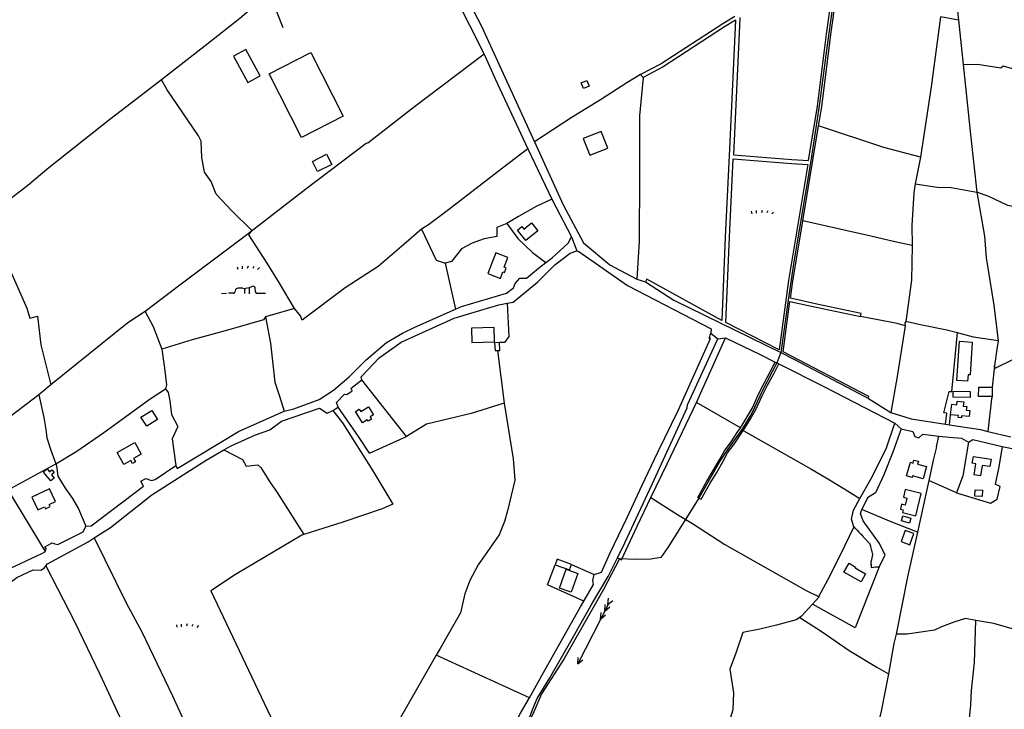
# Model space of a CAD drawing. Extents: x 119999 to 6050531, y -19778 to 3735158.
# Tile 39 of 66: x 736842 to 1479922, y 2299924 to 2820665. Entities that reach past the tile are written whole.
import ezdxf

# ---------------------------------------------------------------- set-up
doc = ezdxf.new("R2010")
doc.units = 0
doc.header["$LTSCALE"] = 20
doc.linetypes.add('PECK', pattern=[0.2, 0.1, -0.1])
for name, color, linetype in [('90 - SITE GENERALLY', 2, 'Continuous'), ('BLD_OTL_S', 1, 'Continuous'), ('GEN_LIN_D', 3, 'Continuous'), ('GEN_PCK_D', 3, 'PECK'), ('LAND_SYMB', 6, 'Continuous'), ('ROADS', 7, 'Continuous'), ('TOWNLAND', 7, 'Continuous'), ('WATER_FTR', 4, 'Continuous')]:
    doc.layers.add(name, color=color, linetype=linetype)

# ---------------------------------------------------------------- blocks, each defined once
blk = doc.blocks.new('33', base_point=(135.493669, 309.153345))
for p, q in [((135.303093, 309.0949), (137.533998, 310.06066)), ((161.059896, 309.0949), (135.303093, 309.0949)), ((135.303093, 309.0949), (137.533998, 308.12914)), ((154.338261, 309.0949), (156.569166, 310.06066)), ((154.338261, 309.0949), (156.569166, 308.12914)), ((157.725323, 309.0949), (159.956226, 310.06066)), ((157.725323, 309.0949), (159.956226, 308.12914)), ((160.456823, 309.0949), (162.687728, 310.06066)), ((160.456823, 309.0949), (162.687728, 308.12914))]:
    blk.add_line(p, q)
blk = doc.blocks.new('27', base_point=(148.352383, 311.221979))
for p, q in [((144.718675, 312.424787), (144.918538, 311.52541)), ((146.584048, 312.69127), (146.584048, 311.691962)), ((148.815833, 312.75789), (148.51604, 311.858512)), ((150.980998, 312.591337), (150.581275, 311.791892)), ((153.112853, 312.158305), (152.413338, 311.45879))]:
    blk.add_line(p, q)
blk = doc.blocks.new('18', base_point=(149.823604, 306.757323))
for p, q in [((146.347136, 308.425416), (145.99029, 307.41548)), ((148.996617, 308.99583), (147.483809, 308.977919)), ((151.504186, 309.112944), (150.029956, 308.875961)), ((152.588503, 309.622735), (151.504186, 309.112944)), ((153.825754, 307.385168), (153.654909, 309.232814)), ((145.581087, 307.117872), (143.701788, 307.040715)), ((157.628441, 306.907067), (154.420957, 306.980091))]:
    blk.add_line(p, q)
for points in [[(149.795002, 306.957816), (149.750465, 308.830198)], [(151.531299, 306.875134), (151.568881, 309.197758)], [(142.887517, 306.949779), (140.955863, 306.772041)]]:
    blk.add_lwpolyline(points)
for centre, radius, start, end in [((147.625971, 307.239947), 1.743776, 94.676255, 137.169751), ((149.663992, 310.235052), 1.407501, 241.695618, 285.070649), ((152.893817, 308.804515), 0.873327, 29.368325, 110.462781), ((145.690219, 307.325089), 0.234198, 242.226335, 329.058742), ((144.892203, 307.803472), 1.164617, 329.058742, 340.539878), ((154.436028, 307.642057), 0.662138, 202.828242, 268.695785)]:
    blk.add_arc(centre, radius, start, end)
blk = doc.blocks.new('1586')
at = {"layer": 'BLD_OTL_S'}
for p, q in [((120978.98, 309269.86), (120975.28, 309269.69)), ((121324.16, 309241.25), (121326.11, 309270.84)), ((121350.82, 309236.13), (121350.79, 309229.17))]:
    blk.add_line(p, q, dxfattribs=at)
for points in [[(120778.14, 309486.03), (120788.9, 309466.24), (120798.28, 309471.34), (120787.52, 309491.13), (120778.14, 309486.03)], [(120836.48, 309488.84), (120861.04, 309440.69), (120829.6, 309424.65), (120805.04, 309472.8), (120836.48, 309488.84)], [(121046.71, 309463.37), (121042.44, 309461.58), (121040.63, 309465.9), (121044.9, 309467.69), (121046.71, 309463.37)], [(120837.86, 309406.62), (120848.5, 309412.02), (120852.36, 309404.4), (120841.72, 309399), (120837.86, 309406.62)], [(121003.15, 309360.22), (121007.95, 309354.21), (120998.78, 309346.89), (120992.46, 309354.8), (120995.76, 309357.44), (120997.28, 309355.53), (121003.15, 309360.22)], [(120976.17, 309337.59), (120970.08, 309322.02), (120979.59, 309318.3), (120981.55, 309323.32), (120982.77, 309322.85), (120984.03, 309326.05), (120982.44, 309326.67), (120985.32, 309334.01), (120976.17, 309337.59)], [(120958.1, 309269.92), (120975.17, 309270.35), (120974.9, 309281.13), (120957.83, 309280.7), (120958.1, 309269.92)], [(120977.56, 309263.87), (120979.26, 309263.95), (120978.98, 309269.86)], [(121326.11, 309270.84), (121335.75, 309270.21), (121334.11, 309245.5), (121332.58, 309245.6), (121332.26, 309240.72), (121324.16, 309241.25)], [(120975.28, 309269.69), (120975.56, 309263.78), (120977.56, 309263.87)], [(121321.37, 309233.07), (121334.13, 309232.88), (121334.07, 309228.44), (121321.31, 309228.63), (121321.37, 309233.07)], [(121350.79, 309229.17), (121340.57, 309229.21), (121340.6, 309236.17), (121350.82, 309236.13)], [(121319.36, 309215.38), (121320.21, 309223.31), (121324, 309222.91), (121324.29, 309225.62), (121329.3, 309225.09), (121328.97, 309221.94), (121331.55, 309221.67), (121331.24, 309218.78), (121334.01, 309218.48), (121333.52, 309213.91), (121327.68, 309214.54), (121327.51, 309213.02), (121325.17, 309213.27), (121325.33, 309214.74), (121319.36, 309215.38)], [(120720.87, 309211.8), (120712.76, 309206.64), (120708.38, 309213.51), (120716.49, 309218.68), (120720.87, 309211.8)], [(120875.5, 309209.29), (120870.32, 309217.73), (120873.14, 309219.47), (120874.21, 309217.72), (120880.16, 309221.37), (120883.91, 309215.27), (120881.39, 309213.72), (120882.36, 309212.13), (120879.78, 309210.55), (120879.17, 309211.55), (120875.5, 309209.29)], [(120690.44, 309186.81), (120703.62, 309194.32), (120708.58, 309185.62), (120702.7, 309182.27), (120704.14, 309179.76), (120701.96, 309178.52), (120700.65, 309180.81), (120695.52, 309177.89), (120690.44, 309186.81)], [(121286.11, 309169.2), (121289.04, 309179.44), (121291.08, 309178.86), (121291.75, 309181.18), (121295.05, 309180.23), (121294.45, 309178.11), (121301.22, 309176.18), (121298.59, 309166.96), (121290.76, 309169.2), (121290.41, 309167.97), (121286.11, 309169.2)], [(121336.58, 309183.89), (121349.9, 309181.72), (121348.99, 309176.15), (121343.26, 309177.08), (121341.97, 309169.15), (121337.05, 309169.95), (121338.41, 309178.28), (121335.74, 309178.71), (121336.58, 309183.89)], [(120637.61, 309174.4), (120639.31, 309172.36), (120641.11, 309173.86), (120642.85, 309171.77), (120640.81, 309170.06), (120642.92, 309167.52), (120640.32, 309165.35), (120634.75, 309172.02), (120637.61, 309174.4)], [(120639.3, 309159.49), (120625.99, 309153.07), (120630.59, 309143.52), (120635.51, 309145.89), (120636.29, 309144.28), (120639.89, 309146.02), (120639.17, 309147.51), (120643.96, 309149.82), (120639.3, 309159.49)], [(121293.13, 309139.1), (121297.2, 309155.92), (121285.13, 309158.84), (121283.74, 309153.1), (121286.29, 309152.48), (121285.01, 309147.18), (121282.42, 309147.8), (121281.54, 309144.15), (121283.59, 309143.65), (121283.08, 309141.53), (121293.13, 309139.1)], [(121337.85, 309158.55), (121343.4, 309158.32), (121343.2, 309153.65), (121337.65, 309153.88), (121337.85, 309158.55)], [(121283.45, 309138.96), (121289.42, 309137.36), (121288.4, 309133.57), (121282.43, 309135.18), (121283.45, 309138.96)], [(121285.21, 309128.04), (121282.09, 309119.54), (121288.51, 309117.19), (121291.63, 309125.68), (121285.21, 309128.04)], [(121033.26, 309102.4), (121022.44, 309106.29), (121020.92, 309102.08)], [(121020.92, 309102.08), (121031.74, 309098.19), (121033.26, 309102.4)], [(121251.81, 309089.14), (121238.92, 309096.46), (121242.74, 309103.19), (121247.72, 309100.36), (121247.37, 309099.73), (121255.27, 309095.25), (121251.81, 309089.14)], [(121038.05, 309095.52), (121032.94, 309081.32), (121024.24, 309084.45), (121029.35, 309098.65), (121038.05, 309095.52)]]:
    blk.add_lwpolyline(points, dxfattribs=at)
at = {"layer": 'GEN_LIN_D'}
for p, q in [((120815.73, 309507.62), (120805.29, 309534)), ((121325.23, 309513.32), (121311.71, 309515.7)), ((121325.23, 309513.32), (121328.94, 309479.7)), ((121087.37, 309470.05), (121085.45, 309472.25)), ((121296.78, 309409.82), (121292.61, 309389.82)), ((121018.44, 309378.12), (121033.29, 309349.61)), ((120937.92, 309329.72), (120945.72, 309295)), ((121082.7, 309317.81), (121089.25, 309315.75)), ((120824.36, 309295.56), (120802.33, 309289.24)), ((121143.62, 309272.7), (121149.51, 309273.33)), ((121325.69, 309276.87), (121324.71, 309277.13)), ((120977.56, 309263.87), (120982.4, 309223.99)), ((121187.1, 309255.18), (121188.33, 309254.56)), ((121188.33, 309254.56), (121189.72, 309253.86)), ((121352.64, 309252.37), (121350.82, 309236.13)), ((120908.71, 309198.97), (120875.1, 309241.72)), ((120640.31, 309238.03), (120631.2, 309230.31)), ((121257.33, 309227.61), (121274.27, 309217.17)), ((120853.27, 309218.6), (120857.15, 309220.96)), ((121160.8, 309205.53), (121127.52, 309224.58)), ((121318.56, 309207.78), (121319.36, 309215.38)), ((121315.56, 309208.25), (121318.56, 309207.78)), ((120880.87, 309186.22), (120908.71, 309198.97)), ((121308.7, 309191.18), (121310.59, 309199.13)), ((121327.68, 309197.63), (121332.94, 309194.61)), ((121347.5, 309202.82), (121364.76, 309198.58)), ((121302.94, 309165.77), (121294.33, 309126.8)), ((121323.79, 309156.37), (121302.94, 309165.77)), ((121033.26, 309102.4), (121050.42, 309094.74)), ((121220.13, 309077.86), (121215.13, 309072.31)), ((121001.61, 309001.65), (120931.2, 309033.92))]:
    blk.add_line(p, q, dxfattribs=at)
for points in [[(121304.57, 309707.49), (121305.82, 309695.39), (121311.81, 309645.34), (121313.46, 309624.06), (121317.83, 309589.97), (121319.76, 309572.97), (121320.31, 309570.66), (121321.93, 309545.99), (121325.23, 309513.32)], [(120929.35, 309552.85), (120933.78, 309552.53), (120935.96, 309548.99), (120945.78, 309530.55), (120967.45, 309487.63)], [(120942.46, 309552.8), (120965.17, 309509.2), (121005.33, 309421.48)], [(120805.29, 309534), (120782.92, 309514.56), (120758.08, 309494.87), (120723.82, 309468.37)], [(121156.67, 309516.07), (121147.49, 309510.52), (121101.01, 309480.38), (121085.45, 309472.25)], [(121311.71, 309515.7), (121304.67, 309462.86), (121296.78, 309409.82)], [(121157.17, 309513.34), (121148.87, 309508.32), (121102.36, 309478.17), (121087.37, 309470.05)], [(120967.45, 309487.63), (120914.68, 309447.93), (120879.62, 309420.51)], [(120967.45, 309487.63), (120975.62, 309469.07), (121000.36, 309416.19)], [(121328.94, 309479.7), (121339.78, 309480.16), (121357.38, 309477.36), (121359.1, 309478.83), (121372.01, 309475.04), (121381.35, 309474.05), (121394.29, 309476.82)], [(121328.94, 309479.7), (121334.5, 309426.98), (121336.83, 309404.13), (121339.12, 309383.31)], [(121085.45, 309472.25), (121075.1, 309466.08), (121055.27, 309453.04), (121033.04, 309439.59), (121005.33, 309421.48)], [(121394.29, 309476.82), (121394.5, 309473.85), (121392.97, 309459.16), (121391.66, 309367.45), (121362.57, 309373.34), (121348.13, 309380.11), (121339.12, 309383.31)], [(120723.82, 309468.37), (120705.31, 309453.86), (120684.94, 309438.28), (120638.93, 309401.78), (120622.96, 309388.55), (120599.72, 309370.81), (120591.36, 309364.9)], [(120791.47, 309353.79), (120791.96, 309354.53), (120777.05, 309369.33), (120765.04, 309381.84), (120761.23, 309391.44), (120756.22, 309398.59), (120754.24, 309409.64), (120753.75, 309421.99), (120751.83, 309425.97), (120728.1, 309460.74), (120723.82, 309468.37)], [(121087.37, 309470.05), (121084.5, 309440.98), (121084.72, 309395.71), (121084.24, 309346.41), (121082.7, 309317.81)], [(121296.78, 309409.82), (121268.88, 309417.09), (121219.78, 309433.63)], [(121055.68, 309429.29), (121042.03, 309423.86), (121047.04, 309411.27), (121060.69, 309416.7), (121055.68, 309429.29)], [(120879.62, 309420.51), (120878.23, 309420.16), (120832.71, 309385.75), (120791.47, 309353.79)], [(121005.33, 309421.48), (121026.97, 309373.89), (121042.34, 309345.1), (121062.2, 309328.6), (121082.7, 309317.81)], [(121000.36, 309416.19), (120981.16, 309401.53), (120940.39, 309370.17), (120925.3, 309358.86), (120920.08, 309355.37)], [(121000.36, 309416.19), (121005.54, 309405.12), (121018.44, 309378.12)], [(121292.61, 309389.82), (121291.71, 309382.93), (121290.18, 309358.3), (121290.29, 309343.14)], [(121292.61, 309389.82), (121309.24, 309387.16), (121319.84, 309386.84), (121339.12, 309383.31)], [(121339.12, 309383.31), (121344.9, 309350.21), (121346.28, 309333.96), (121351.97, 309298.15), (121355.18, 309271.16)], [(121018.44, 309378.12), (121006.66, 309372.54), (120993.39, 309365.15), (120984.45, 309359.84)], [(120591.36, 309364.9), (120614.05, 309314.6), (120622.11, 309295.81), (120624.57, 309288.37), (120630.2, 309289.9), (120632.8, 309268.17), (120640.31, 309238.03)], [(120984.45, 309359.84), (120977, 309356.62), (120977, 309349.9), (120967.47, 309348.07), (120958.37, 309344.9), (120950.25, 309340.57), (120946.4, 309335.85), (120942.71, 309330.97), (120937.92, 309329.72)], [(120984.45, 309359.84), (120992.82, 309348.53), (121003.87, 309337.85), (121013.83, 309330.19)], [(121290.29, 309343.14), (121277.27, 309345.95), (121259.26, 309350.25), (121207.83, 309361.87)], [(120791.47, 309353.79), (120782.98, 309347.21), (120737.58, 309313.21), (120711.46, 309293.38)], [(120824.36, 309295.56), (120812.81, 309314.73), (120803.49, 309329.83), (120789.77, 309351.23), (120791.47, 309353.79)], [(120920.08, 309355.37), (120906.78, 309343.81), (120887.32, 309327.39), (120862.47, 309311.28), (120829.96, 309286.89), (120828.73, 309290.04), (120824.36, 309295.56)], [(120920.08, 309355.37), (120931.2, 309331.95), (120937.92, 309329.72)], [(121013.83, 309330.19), (121018.72, 309333.78), (121030.81, 309344.91), (121033.29, 309349.61)], [(120984.76, 309299.53), (120989.27, 309300.39), (121007.95, 309315.64), (121020.66, 309328.47), (121032.26, 309337.26), (121037.28, 309339.2)], [(121037.28, 309339.2), (121038.73, 309338.65), (121075.58, 309313.03), (121138.58, 309280.33), (121138.32, 309276.96)], [(121290.29, 309343.14), (121289.81, 309316.95), (121285.48, 309285.71)], [(120945.72, 309295), (120950.2, 309296.97), (120984.25, 309307.17), (120989.42, 309311.09), (120990.76, 309314.57), (120994.32, 309318.38), (120999.38, 309318.42), (121008.29, 309326.13), (121013.83, 309330.19)], [(121089.25, 309315.75), (121110.64, 309301.75), (121191.3, 309262.32)], [(120711.46, 309293.38), (120698.41, 309284.67), (120640.31, 309238.03)], [(120711.46, 309293.38), (120717.56, 309281.94), (120724.09, 309264.8)], [(120816.42, 309218.12), (120823.64, 309219.86), (120842.89, 309226.89), (120853.55, 309234.03), (120865.59, 309243.89), (120878.26, 309256.75), (120893.73, 309270.01), (120905.64, 309276.84), (120914.93, 309281.51), (120945.72, 309295)], [(120875.1, 309241.72), (120874.44, 309244.02), (120888.18, 309258.36), (120904.85, 309270.05), (120944.79, 309288.35), (120964.76, 309294.28)], [(120964.76, 309294.28), (120978.32, 309298.32), (120984.76, 309299.53)], [(120984.76, 309299.53), (120985.91, 309274.49), (120982.84, 309269.97), (120978.98, 309269.86)], [(120802.33, 309289.24), (120800.87, 309287.04), (120774.57, 309279.38), (120746.9, 309271.92), (120724.09, 309264.8)], [(120802.33, 309289.24), (120806.23, 309269.34), (120809.31, 309240.07), (120812.87, 309229.39), (120816.42, 309218.12)], [(121285.11, 309282.51), (121279.09, 309284.23), (121251.41, 309289.65)], [(121285.48, 309285.71), (121284.86, 309284.48), (121285.11, 309282.51)], [(121324.71, 309277.13), (121316.65, 309279.2), (121295.45, 309283.53), (121285.48, 309285.71)], [(121285.11, 309282.51), (121279.08, 309244.25), (121274.27, 309217.17)], [(121423.6, 309278.03), (121402.95, 309275.21), (121385.39, 309265.27), (121374.31, 309261.55), (121366.56, 309257), (121352.82, 309250.19), (121352.64, 309252.37)], [(121050.42, 309094.74), (121056, 309096.52), (121062.28, 309110.64), (121075.28, 309137.68), (121086.26, 309161.78), (121098.45, 309187.04), (121114.1, 309219.01), (121138.12, 309272.9), (121137.11, 309272.87), (121138.32, 309276.96)], [(121067.97, 309107.21), (121073.58, 309118.57), (121094.28, 309162.88), (121120.6, 309220.62), (121120.9, 309222.82), (121143.62, 309272.7)], [(121149.51, 309273.33), (121175.65, 309260.97), (121187.1, 309255.18)], [(121315.56, 309208.25), (121316.59, 309216.64), (121314.32, 309216.73), (121318.29, 309232.92), (121320.33, 309233.03), (121324.71, 309277.13)], [(121355.18, 309271.16), (121336.76, 309274.03), (121325.69, 309276.87)], [(121355.18, 309271.16), (121354.27, 309264.86), (121352.64, 309252.37)], [(120724.09, 309264.8), (120726.07, 309250.46), (120727.64, 309237.85), (120727, 309234.85)], [(121191.3, 309262.32), (121201.03, 309257.38), (121250.48, 309231.29), (121257.33, 309227.61)], [(121189.72, 309253.86), (121224.16, 309236.44), (121277.35, 309208.93)], [(120857.15, 309220.96), (120855.98, 309224.7), (120862.08, 309230.79), (120863.83, 309230.61), (120867.81, 309233.45), (120867.12, 309235.38), (120875.1, 309241.72)], [(120644.11, 309178.23), (120659.98, 309187.95), (120680.3, 309202.01), (120715.34, 309227.43), (120727, 309234.85)], [(120727, 309234.85), (120728.88, 309232.24), (120730.27, 309225.8), (120731.44, 309215.42), (120736.23, 309206.42), (120731.85, 309197.14), (120734.59, 309176.92)], [(120631.2, 309230.31), (120599.43, 309206.19), (120581.32, 309191.1)], [(120631.2, 309230.31), (120635.07, 309213.35), (120636.66, 309204.33), (120637.43, 309197.9), (120640.29, 309188.65), (120644.11, 309178.23)], [(121350.79, 309229.17), (121350.35, 309227.3), (121347.5, 309202.82)], [(120734.59, 309176.92), (120735.8, 309174.68), (120781.97, 309202.65), (120816.42, 309218.12)], [(120770.98, 309188.86), (120776.47, 309192), (120794.75, 309200.09), (120805.53, 309203.93), (120814.39, 309210.39), (120843.12, 309220.31), (120848.89, 309216.66), (120853.27, 309218.6)], [(120853.27, 309218.6), (120860.34, 309209.22), (120883.35, 309173.12), (120898.46, 309147.71), (120890.48, 309144.25), (120860.73, 309134.12), (120831.18, 309124.99)], [(120880.87, 309186.22), (120872.55, 309198.85), (120857.15, 309220.96)], [(120982.4, 309223.99), (120957.63, 309216.35), (120923.8, 309208.12), (120908.71, 309198.97)], [(120982.4, 309223.99), (120989.37, 309182.07), (120990.45, 309165.85), (120984.94, 309142.82), (120982.84, 309134.82), (120978.62, 309124.63), (120962.76, 309102.04), (120956.45, 309090.17), (120952.74, 309080.21), (120949.61, 309065.68), (120934.08, 309038.77), (120931.2, 309033.92)], [(121274.27, 309217.17), (121289.71, 309212.33), (121315.56, 309208.25)], [(121162.94, 309203.43), (121213.98, 309174.42), (121225.57, 309167.62), (121236.42, 309161.1), (121250.93, 309152.01)], [(121250.93, 309152.01), (121259.15, 309166.72), (121270.72, 309189.49), (121277.35, 309208.93)], [(121282, 309204.76), (121275.82, 309186.99), (121268.89, 309170.1), (121262.76, 309156.45), (121256.57, 309152.7), (121252.33, 309143.93)], [(121282, 309204.76), (121290.84, 309202.71), (121292.34, 309198.95), (121295.4, 309197.85), (121298.45, 309200.65), (121310.59, 309199.13)], [(121318.56, 309207.78), (121341.85, 309204.2), (121347.5, 309202.82)], [(121310.59, 309199.13), (121318.43, 309198.34), (121327.68, 309197.63)], [(121332.94, 309194.61), (121336.21, 309196.67), (121358.34, 309191.26)], [(120673.16, 309122.34), (120685.42, 309130.09), (120716.53, 309154.83), (120757.57, 309181.17), (120770.98, 309188.86)], [(120770.98, 309188.86), (120785.04, 309181.61), (120787.88, 309176.47), (120796.64, 309177.56), (120798.8, 309175.59), (120805.92, 309164.08), (120810.69, 309157.46), (120831.18, 309124.99)], [(121308.7, 309191.18), (121306.57, 309182.03), (121302.94, 309165.77)], [(121332.94, 309194.61), (121328.52, 309169.25), (121323.79, 309156.37)], [(121358.34, 309191.26), (121355.7, 309176.08), (121352.98, 309162.83)], [(121358.34, 309191.26), (121397.39, 309183.55), (121415.07, 309179.7)], [(120636.36, 309112.15), (120608.2, 309158.76), (120644.11, 309178.23)], [(120644.11, 309178.23), (120644.62, 309176.82), (120645.58, 309168.88), (120651.24, 309160.03), (120656.7, 309152.03), (120661.3, 309144.26), (120666.77, 309131.32)], [(120666.77, 309131.32), (120670.84, 309131.46), (120710.24, 309161.45), (120708.2, 309165.21), (120711.93, 309167.32), (120716.41, 309165.75), (120718.96, 309166.36), (120734.59, 309176.92)], [(121323.79, 309156.37), (121349.48, 309148.63), (121354.41, 309151.69), (121356.87, 309161.18), (121352.98, 309162.83)], [(121093.19, 309152.76), (121113.95, 309139.43), (121124.55, 309133.17), (121148.92, 309117.26), (121210.31, 309082.58), (121220.13, 309077.86)], [(121246.26, 309130.6), (121244.49, 309136.49), (121246.03, 309143.25), (121250.93, 309152.01)], [(121265.59, 309100.53), (121269.97, 309109.37), (121265.71, 309118.16), (121253.28, 309135.36), (121251.49, 309140.75), (121252.33, 309143.93)], [(121294.33, 309126.8), (121273.34, 309135), (121252.33, 309143.93)], [(120636.36, 309112.15), (120636.84, 309114.33), (120635.74, 309115.68), (120641.26, 309118.74), (120643.37, 309117.79), (120645.56, 309117.27), (120664.81, 309126.91), (120666.77, 309131.32)], [(121246.26, 309130.6), (121239.44, 309116.23), (121227.93, 309093.19), (121220.06, 309078.36), (121220.13, 309077.86)], [(120636.62, 309101.25), (120637.77, 309102.77), (120668.54, 309119.43), (120673.16, 309122.34)], [(120673.16, 309122.34), (120697.19, 309073.23), (120708.92, 309051.5), (120732.16, 309003), (120750.39, 308963.43)], [(120831.18, 309124.99), (120829.75, 309124.55), (120779.73, 309094.79), (120761.01, 309082.43), (120827.42, 308942.38), (120843.91, 308908.87)], [(121294.33, 309126.8), (121286.89, 309093), (121278.39, 309049.57)], [(120603.08, 309090.89), (120605.69, 309097.61), (120633.59, 309110.46), (120636.36, 309112.15)], [(121069.45, 309106.52), (121057.51, 309083.4), (121027.51, 309030.81), (121010.74, 309004.72), (121004.86, 308991.06), (121000.7, 308982.14), (120998.64, 308975.14), (120996.33, 308959.42)], [(120999.4, 308980.72), (121004.03, 308993.21), (121007.27, 309001.07), (121016.87, 309016.73), (121032.89, 309044.49), (121049.25, 309073.32), (121061.05, 309093.24), (121067.97, 309107.21)], [(120603.32, 309083.99), (120614.59, 309092.36), (120627.1, 309098.15), (120632.77, 309097.92), (120635.36, 309099.58), (120636.62, 309101.25)], [(120636.62, 309101.25), (120658.42, 309058.67), (120677.24, 309019.46), (120708.58, 308952.21)], [(121042.56, 309074.49), (121015.2, 309086.94), (121020.92, 309102.08)], [(121265.59, 309100.53), (121247.37, 309054.46), (121215.13, 309072.31)], [(121042.56, 309074.49), (121049.95, 309087.27), (121049.37, 309090.16), (121050.42, 309094.74)], [(121001.61, 309001.65), (121012.09, 309020.71), (121040.13, 309070.32), (121042.56, 309074.49)], [(121215.13, 309072.31), (121206.93, 309063.2), (121205.66, 309062.32)], [(121205.66, 309062.32), (121202.95, 309060.45), (121187.91, 309056.55), (121175.36, 309053.43), (121162.65, 309050.81), (121157.67, 309036.07), (121152.72, 309023.14), (121155.6, 309005.32), (121155.09, 308992.66), (121151.24, 308980.12), (121144.61, 308961.37), (121140.05, 308946.29)], [(121205.66, 309062.32), (121221.75, 309051.96), (121242.86, 309037.46), (121263.67, 309024.71), (121272.45, 309019.79)], [(121338.51, 309059.95), (121330.76, 309061.62), (121322.5, 309059.09), (121312.55, 309055.19), (121307.36, 309052.6), (121286.6, 309049.57), (121278.39, 309049.57)], [(121331.59, 308952.23), (121332.88, 308967.37), (121333.75, 308985.97), (121334.61, 308996.36), (121335.05, 309007.17), (121337.44, 309028.25), (121338.51, 309059.95)], [(121404.91, 309049.45), (121386.49, 309050.78), (121369.39, 309052.73), (121351.9, 309057.69), (121338.51, 309059.95)], [(121278.39, 309049.57), (121276.44, 309042.63), (121272.45, 309019.79)], [(120931.2, 309033.92), (120894.82, 308970.4), (120902.87, 308951.6), (120921.2, 308912.41), (120925.44, 308903.85)], [(121272.45, 309019.79), (121266.97, 308991.45), (121260.87, 308966.68)], [(120997.28, 308953.07), (120991.16, 308954.06), (120988.11, 308955.12), (120985.29, 308957.82), (120983.72, 308962.33), (120983.56, 308965.6), (120984.21, 308968.24), (120985.91, 308972.71), (120994.92, 308989.93), (121001.61, 309001.65)]]:
    blk.add_lwpolyline(points, dxfattribs=at)
at = {"layer": 'GEN_PCK_D'}
blk.add_line((121262.65, 309100.39), (121265.59, 309100.53), dxfattribs=at)
blk.add_lwpolyline([(121246.26, 309130.6), (121248.83, 309128.24), (121258.37, 309117.96), (121260.55, 309109.78), (121259.28, 309103.86), (121259.5, 309100.09), (121262.65, 309100.39)], dxfattribs=at)
at = {"layer": 'ROADS'}
for p, q in [((121018.44, 309378.12), (121033.29, 309349.61)), ((121033.29, 309349.61), (121037.28, 309339.2)), ((121033.29, 309349.61), (121037.28, 309339.2)), ((121082.7, 309317.81), (121089.25, 309315.75)), ((121138.32, 309276.96), (121143.62, 309272.7)), ((121138.32, 309276.96), (121143.62, 309272.7)), ((121143.62, 309272.7), (121149.51, 309273.33)), ((121187.1, 309255.18), (121188.33, 309254.56)), ((121188.33, 309254.56), (121189.72, 309253.86)), ((121257.33, 309227.61), (121274.27, 309217.17)), ((120853.27, 309218.6), (120857.15, 309220.96)), ((121277.35, 309208.93), (121282, 309204.76)), ((121277.35, 309208.93), (121282, 309204.76)), ((121315.56, 309208.25), (121318.56, 309207.78)), ((121327.68, 309197.63), (121332.94, 309194.61)), ((121347.5, 309202.82), (121364.76, 309198.58)), ((121262.65, 309100.39), (121265.59, 309100.53))]:
    blk.add_line(p, q, dxfattribs=at)
for points in [[(120929.35, 309552.85), (120933.78, 309552.53), (120935.96, 309548.99), (120945.78, 309530.55), (120967.45, 309487.63)], [(120942.46, 309552.8), (120965.17, 309509.2), (121005.33, 309421.48)], [(120967.45, 309487.63), (120975.62, 309469.07), (121000.36, 309416.19)], [(121005.33, 309421.48), (121026.97, 309373.89), (121042.34, 309345.1), (121062.2, 309328.6), (121082.7, 309317.81)], [(121000.36, 309416.19), (121005.54, 309405.12), (121018.44, 309378.12)], [(121013.83, 309330.19), (121018.72, 309333.78), (121030.81, 309344.91), (121033.29, 309349.61)], [(120984.76, 309299.53), (120989.27, 309300.39), (121007.95, 309315.64), (121020.66, 309328.47), (121032.26, 309337.26), (121037.28, 309339.2)], [(121037.28, 309339.2), (121038.73, 309338.65), (121075.58, 309313.03), (121138.58, 309280.33), (121138.32, 309276.96)], [(120945.72, 309295), (120950.2, 309296.97), (120984.25, 309307.17), (120989.42, 309311.09), (120990.76, 309314.57), (120994.32, 309318.38), (120999.38, 309318.42), (121008.29, 309326.13), (121013.83, 309330.19)], [(121089.25, 309315.75), (121110.64, 309301.75), (121191.3, 309262.32)], [(120816.42, 309218.12), (120823.64, 309219.86), (120842.89, 309226.89), (120853.55, 309234.03), (120865.59, 309243.89), (120878.26, 309256.75), (120893.73, 309270.01), (120905.64, 309276.84), (120914.93, 309281.51), (120945.72, 309295)], [(120875.1, 309241.72), (120874.44, 309244.02), (120888.18, 309258.36), (120904.85, 309270.05), (120944.79, 309288.35), (120964.76, 309294.28)], [(120964.76, 309294.28), (120978.32, 309298.32), (120984.76, 309299.53)], [(121050.42, 309094.74), (121056, 309096.52), (121062.28, 309110.64), (121075.28, 309137.68), (121086.26, 309161.78), (121098.45, 309187.04), (121114.1, 309219.01), (121138.12, 309272.9), (121137.11, 309272.87), (121138.32, 309276.96)], [(121067.97, 309107.21), (121073.58, 309118.57), (121094.28, 309162.88), (121120.6, 309220.62), (121120.9, 309222.82), (121143.62, 309272.7)], [(121149.51, 309273.33), (121175.65, 309260.97), (121187.1, 309255.18)], [(121191.3, 309262.32), (121201.03, 309257.38), (121250.48, 309231.29), (121257.33, 309227.61)], [(121189.72, 309253.86), (121224.16, 309236.44), (121277.35, 309208.93)], [(120857.15, 309220.96), (120855.98, 309224.7), (120862.08, 309230.79), (120863.83, 309230.61), (120867.81, 309233.45), (120867.12, 309235.38), (120875.1, 309241.72)], [(120734.59, 309176.92), (120735.8, 309174.68), (120781.97, 309202.65), (120816.42, 309218.12)], [(120770.98, 309188.86), (120776.47, 309192), (120794.75, 309200.09), (120805.53, 309203.93), (120814.39, 309210.39), (120843.12, 309220.31), (120848.89, 309216.66), (120853.27, 309218.6)], [(121274.27, 309217.17), (121289.71, 309212.33), (121315.56, 309208.25)], [(121250.93, 309152.01), (121259.15, 309166.72), (121270.72, 309189.49), (121277.35, 309208.93)], [(121282, 309204.76), (121275.82, 309186.99), (121268.89, 309170.1), (121262.76, 309156.45), (121256.57, 309152.7), (121252.33, 309143.93)], [(121282, 309204.76), (121290.84, 309202.71), (121292.34, 309198.95), (121295.4, 309197.85), (121298.45, 309200.65), (121310.59, 309199.13)], [(121318.56, 309207.78), (121341.85, 309204.2), (121347.5, 309202.82)], [(121310.59, 309199.13), (121318.43, 309198.34), (121327.68, 309197.63)], [(121332.94, 309194.61), (121336.21, 309196.67), (121358.34, 309191.26)], [(120673.16, 309122.34), (120685.42, 309130.09), (120716.53, 309154.83), (120757.57, 309181.17), (120770.98, 309188.86)], [(121358.34, 309191.26), (121397.39, 309183.55), (121415.07, 309179.7)], [(120666.77, 309131.32), (120670.84, 309131.46), (120710.24, 309161.45), (120708.2, 309165.21), (120711.93, 309167.32), (120716.41, 309165.75), (120718.96, 309166.36), (120734.59, 309176.92)], [(121246.26, 309130.6), (121244.49, 309136.49), (121246.03, 309143.25), (121250.93, 309152.01)], [(121265.59, 309100.53), (121269.97, 309109.37), (121265.71, 309118.16), (121253.28, 309135.36), (121251.49, 309140.75), (121252.33, 309143.93)], [(120636.36, 309112.15), (120636.84, 309114.33), (120635.74, 309115.68), (120641.26, 309118.74), (120643.37, 309117.79), (120645.56, 309117.27), (120664.81, 309126.91), (120666.77, 309131.32)], [(121246.26, 309130.6), (121248.83, 309128.24), (121258.37, 309117.96), (121260.55, 309109.78), (121259.28, 309103.86), (121259.5, 309100.09), (121262.65, 309100.39)], [(120636.62, 309101.25), (120637.77, 309102.77), (120668.54, 309119.43), (120673.16, 309122.34)], [(120603.08, 309090.89), (120605.69, 309097.61), (120633.59, 309110.46), (120636.36, 309112.15)], [(120999.4, 308980.72), (121004.03, 308993.21), (121007.27, 309001.07), (121016.87, 309016.73), (121032.89, 309044.49), (121049.25, 309073.32), (121061.05, 309093.24), (121067.97, 309107.21)], [(120603.32, 309083.99), (120614.59, 309092.36), (120627.1, 309098.15), (120632.77, 309097.92), (120635.36, 309099.58), (120636.62, 309101.25)], [(121042.56, 309074.49), (121049.95, 309087.27), (121049.37, 309090.16), (121050.42, 309094.74)], [(121001.61, 309001.65), (121012.09, 309020.71), (121040.13, 309070.32), (121042.56, 309074.49)], [(120997.28, 308953.07), (120991.16, 308954.06), (120988.11, 308955.12), (120985.29, 308957.82), (120983.72, 308962.33), (120983.56, 308965.6), (120984.21, 308968.24), (120985.91, 308972.71), (120994.92, 308989.93), (121001.61, 309001.65)]]:
    blk.add_lwpolyline(points, dxfattribs=at)
at = {"layer": 'TOWNLAND'}
blk.add_line((121191.3, 309262.32), (121188.33, 309254.56), dxfattribs=at)
for points in [[(121307.4, 309715.04), (121305.43, 309714.25), (121294.31, 309684.21), (121286.27, 309661.37), (121269.5, 309617.42), (121267.77, 309613.83), (121265.91, 309612.37), (121254.1, 309607.1), (121250.72, 309605.06), (121246.01, 309602), (121243.07, 309598), (121240.47, 309590.61), (121237.51, 309577.38), (121235.92, 309564.13), (121232.24, 309538.27), (121225.44, 309488.87), (121220.56, 309450.48), (121213.84, 309407.11), (121200.87, 309329.2), (121196.7, 309301.93), (121191.3, 309262.32)], [(121188.33, 309254.56), (121177.39, 309233.72), (121169.38, 309216.49), (121162.31, 309205), (121150.04, 309187.63), (121145.81, 309181.18), (121129.41, 309152.47)], [(121129.41, 309152.47), (121106.09, 309115.06), (121100.63, 309107.65), (121093.12, 309106.25), (121081.35, 309105.99), (121069.45, 309106.52)], [(121069.45, 309106.52), (121057.51, 309083.4), (121027.51, 309030.81), (121010.74, 309004.72), (121004.86, 308991.06), (121000.7, 308982.14), (120998.64, 308975.14), (120996.33, 308959.42)]]:
    blk.add_lwpolyline(points, dxfattribs=at)
at = {"layer": 'WATER_FTR'}
for p, q in [((121087.37, 309470.05), (121085.45, 309472.25)), ((121207.83, 309361.87), (121219.78, 309433.63)), ((121127.52, 309224.58), (121149.51, 309273.33)), ((121143.62, 309272.7), (121149.51, 309273.33)), ((121187.1, 309255.18), (121188.33, 309254.56)), ((121188.33, 309254.56), (121189.72, 309253.86))]:
    blk.add_line(p, q, dxfattribs=at)
for points in [[(121160.36, 309515.29), (121160.2, 309509.1), (121155.57, 309411.53), (121199.51, 309408.11), (121212.14, 309407.22), (121218.98, 309448.33), (121225.81, 309502.85), (121233.68, 309560.22)], [(121219.78, 309433.63), (121222.15, 309447.86), (121228.99, 309502.44), (121232.92, 309531.1)], [(121156.67, 309516.07), (121147.49, 309510.52), (121101.01, 309480.38), (121085.45, 309472.25)], [(121157.17, 309513.34), (121148.87, 309508.32), (121102.36, 309478.17), (121087.37, 309470.05)], [(121157.17, 309513.34), (121152.59, 309416.15), (121149.29, 309349.55), (121146.65, 309286.54), (121090.23, 309317.77), (121089.25, 309315.75)], [(121149.79, 309284.94), (121152.49, 309349.4), (121155.42, 309408.54), (121199.29, 309405.13), (121211.65, 309404.26), (121197.04, 309316.79), (121190.03, 309264.37), (121179.31, 309269.92), (121149.79, 309284.94)], [(121251.41, 309289.65), (121251.88, 309291.89), (121218.32, 309298.85), (121198.47, 309303.27), (121200.21, 309316.32), (121207.83, 309361.87)], [(121089.25, 309315.75), (121110.64, 309301.75), (121191.3, 309262.32)], [(121257.33, 309227.61), (121257.72, 309229.22), (121193.05, 309262.8), (121198.16, 309300.99), (121217.84, 309296.62), (121251.41, 309289.65)], [(121067.97, 309107.21), (121073.58, 309118.57), (121094.28, 309162.88), (121120.6, 309220.62), (121120.9, 309222.82), (121143.62, 309272.7)], [(121160.8, 309205.53), (121162.86, 309208.75), (121165.93, 309213.85), (121169.89, 309220.65), (121174.53, 309230.87), (121178.71, 309239.15), (121183.33, 309247.65), (121187.1, 309255.18)], [(121191.3, 309262.32), (121201.03, 309257.38), (121250.48, 309231.29), (121257.33, 309227.61)], [(121162.94, 309203.43), (121165.35, 309207.2), (121168.46, 309212.35), (121172.5, 309219.31), (121177.18, 309229.6), (121181.31, 309237.79), (121185.92, 309246.3), (121189.72, 309253.86)], [(121093.19, 309152.76), (121105.46, 309178.21), (121125.13, 309219.36), (121127.52, 309224.58)], [(121129.41, 309152.47), (121128.61, 309152.92), (121135.5, 309165.25), (121140.32, 309173.32), (121145.15, 309181.82), (121148.66, 309188.18), (121153.67, 309194.95), (121158.92, 309202.59), (121160.8, 309205.53)], [(121129.41, 309152.47), (121131.16, 309151.49), (121138.04, 309163.78), (121142.86, 309171.84), (121147.71, 309180.39), (121151.13, 309186.59), (121156.06, 309193.24), (121162.94, 309203.43)], [(121067.97, 309107.21), (121070.97, 309105.81), (121082.76, 309131.13), (121093.19, 309152.76)], [(121069.45, 309106.52), (121057.51, 309083.4), (121027.51, 309030.81), (121010.74, 309004.72), (121004.86, 308991.06), (121000.7, 308982.14), (120998.64, 308975.14), (120996.33, 308959.42)]]:
    blk.add_lwpolyline(points, dxfattribs=at)
at = {"layer": 'LAND_SYMB', "xscale": 2, "yscale": 2}
for name, p, rotation in [('27', (121176.26, 309366.56), 0.0002864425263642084), ('27', (120788.29, 309324.55), 0.00028580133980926), ('18', (120786.78, 309306.54), 0.0002858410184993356), ('27', (120742.34, 309054.32), 0.0002862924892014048)]:
    blk.add_blockref(name, p, dxfattribs=dict(at, rotation=rotation))
at = {"layer": 'WATER_FTR', "xscale": 2, "yscale": 2, "rotation": 63.00033505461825}
blk.add_blockref('33', (121038.06, 309027.56), dxfattribs=at)

msp = doc.modelspace()

# ---------------------------------------------------------------- block references
at = {"layer": '90 - SITE GENERALLY', "xscale": 1000, "yscale": 1000, "zscale": 1000}
msp.add_blockref('1586', (-119880000.2, -306692999.7), dxfattribs=at)

doc.saveas('drawing.dxf')
